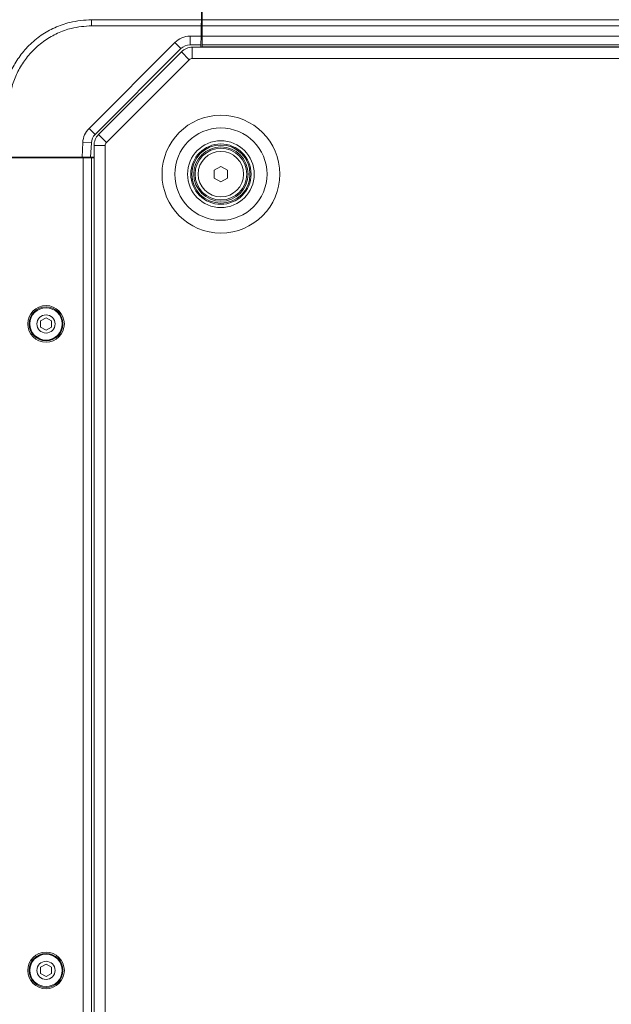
# Model space of a CAD drawing. Header units: millimetres. Extents: x 0 to 1118, y 0 to 864.
# Tile 97 of 256: x 184 to 218, y 427 to 484. Entities that reach past the tile are written whole.
import ezdxf

# ---------------------------------------------------------------- set-up
doc = ezdxf.new("R2010")
doc.units = ezdxf.units.MM

msp = doc.modelspace()

# ---------------------------------------------------------------- linework, layer by layer
at = {"color": 7, "linetype": 'Continuous', "lineweight": 15}
for p, q in [((188.105, 484.409), (194.474, 484.409)), ((194.474, 484.409), (194.468, 484.055)), ((194.482, 484.866), (194.474, 484.409)), ((194.517, 484.409), (194.517, 484.866)), ((194.517, 484.409), (381.192, 484.409)), ((194.517, 484.055), (194.517, 484.409)), ((194.468, 484.055), (188.105, 484.055)), ((194.457, 483.45), (194.468, 484.055)), ((194.466, 483.937), (194.517, 483.937)), ((194.468, 483.937), (194.467, 484.012)), ((381.192, 484.055), (194.517, 484.055)), ((194.517, 484.055), (194.517, 483.45)), ((193.815, 483.45), (194.457, 483.45)), ((193.815, 483.45), (193.815, 482.95)), ((194.457, 483.45), (194.448, 482.95)), ((194.517, 483.437), (194.457, 483.437)), ((194.517, 483.45), (381.192, 483.45)), ((194.517, 482.95), (194.517, 483.45)), ((187.954, 478.107), (192.931, 483.084)), ((193.285, 482.73), (188.308, 477.753)), ((192.931, 483.084), (193.285, 482.73)), ((194.448, 482.95), (193.815, 482.95)), ((193.946, 482.162), (193.946, 482.812)), ((193.946, 482.812), (381.763, 482.812)), ((194.448, 482.95), (194.446, 482.812)), ((381.192, 482.95), (194.517, 482.95)), ((194.517, 482.812), (194.517, 482.95)), ((381.192, 482.825), (194.517, 482.825)), ((188.506, 477.745), (193.309, 482.549)), ((188.965, 477.285), (193.769, 482.089)), ((193.769, 482.089), (193.309, 482.549)), ((193.946, 482.162), (381.763, 482.162)), ((187.954, 478.107), (188.308, 477.753)), ((188.965, 477.285), (188.506, 477.745)), ((187.545, 476.437), (187.59, 477.288)), ((187.59, 477.288), (188.089, 477.262)), ((188.089, 477.262), (188.046, 476.437)), ((188.892, 477.108), (188.242, 477.108)), ((188.242, 418.916), (188.242, 477.108)), ((188.892, 418.916), (188.892, 477.108)), ((187.545, 476.437), (183.312, 476.437)), ((183.312, 476.387), (187.604, 476.387)), ((184.105, 476.387), (184.104, 476.437)), ((186.904, 476.387), (186.904, 476.437)), ((187.067, 476.387), (187.067, 476.437)), ((188.046, 476.437), (187.545, 476.437)), ((187.567, 476.437), (187.567, 476.387)), ((187.604, 419.637), (187.604, 476.387)), ((188.104, 476.387), (187.604, 476.387)), ((188.242, 476.437), (188.046, 476.437)), ((188.104, 476.387), (188.104, 419.637)), ((188.104, 476.387), (188.242, 476.387)), ((195.217, 475.674), (195.604, 475.897)), ((195.604, 475.897), (195.992, 475.674)), ((195.217, 475.226), (195.217, 475.674)), ((195.604, 475.002), (195.217, 475.226)), ((195.992, 475.226), (195.604, 475.002)), ((195.992, 475.674), (195.992, 475.226)), ((185.458, 467.123), (185.146, 466.943)), ((185.146, 466.943), (185.146, 466.582)), ((185.771, 466.943), (185.458, 467.123)), ((185.771, 466.582), (185.771, 466.943)), ((185.146, 466.582), (185.458, 466.401)), ((185.458, 466.401), (185.771, 466.582)), ((185.458, 429.623), (185.146, 429.443)), ((185.771, 429.443), (185.458, 429.623)), ((185.146, 429.443), (185.146, 429.082)), ((185.146, 429.082), (185.458, 428.901)), ((185.458, 428.901), (185.771, 429.082)), ((185.771, 429.082), (185.771, 429.443))]:
    msp.add_line(p, q, dxfattribs=at)
at = {"color": 9, "linetype": 'Continuous', "lineweight": 15}
msp.add_line((194.467, 483.937), (194.467, 484.012), dxfattribs=at)
at = {"color": 7, "linetype": 'Continuous', "lineweight": 15}
for centre, radius in [((195.604, 475.45), 3.416), ((195.604, 475.45), 2.677), ((195.604, 475.45), 1.937), ((195.604, 475.45), 1.75), ((195.604, 475.45), 1.688), ((195.604, 475.45), 1.575), ((195.604, 475.45), 1.5), ((195.604, 475.45), 1.318), ((185.458, 466.762), 1.062), ((185.458, 466.762), 0.984), ((185.458, 466.762), 0.937), ((185.458, 466.762), 0.528), ((185.458, 429.262), 1.062), ((185.458, 429.262), 0.984), ((185.458, 429.262), 0.937), ((185.458, 429.262), 0.528)]:
    msp.add_circle(centre, radius, dxfattribs=at)
for centre, radius, start, end in [((193.815, 482.2), 1.25, 90, 135), ((193.815, 482.2), 0.75, 90, 135), ((193.946, 481.912), 0.9, 90, 135), ((193.946, 481.912), 0.25, 90, 135), ((188.838, 477.223), 1.25, 135, 177), ((188.838, 477.223), 0.75, 135, 177), ((189.142, 477.108), 0.9, 135, 180), ((189.142, 477.108), 0.25, 135, 180)]:
    msp.add_arc(centre, radius, start, end, dxfattribs=at)
for points, knots in [([(182.958, 479.262), (182.963, 479.434), (182.978, 479.896), (183.121, 480.648), (183.427, 481.475), (183.875, 482.245), (184.456, 482.936), (185.158, 483.52), (185.961, 483.971), (186.94, 484.327), (187.677, 484.379), (188.105, 484.409)], [0, 0, 0, 0, 0.063881, 0.171582, 0.282525, 0.390047, 0.500815, 0.616212, 0.727169, 0.841682, 1, 1, 1, 1]), ([(188.105, 484.055), (187.707, 484.027), (187.026, 483.978), (186.118, 483.641), (185.373, 483.219), (184.722, 482.674), (184.181, 482.033), (183.761, 481.324), (183.47, 480.554), (183.33, 479.856), (183.317, 479.422), (183.312, 479.262)], [0, 0, 0, 0, 0.158413, 0.271114, 0.383835, 0.49919, 0.608333, 0.717478, 0.826751, 0.936004, 1, 1, 1, 1])]:
    msp.add_open_spline(points, degree=3, knots=knots, dxfattribs=at)
msp.add_open_spline([(188.105, 484.409), (188.105, 484.384), (188.105, 484.335), (188.105, 484.248), (188.105, 484.153), (188.105, 484.088), (188.105, 484.055)], degree=3, dxfattribs=at)

doc.saveas('drawing.dxf')
